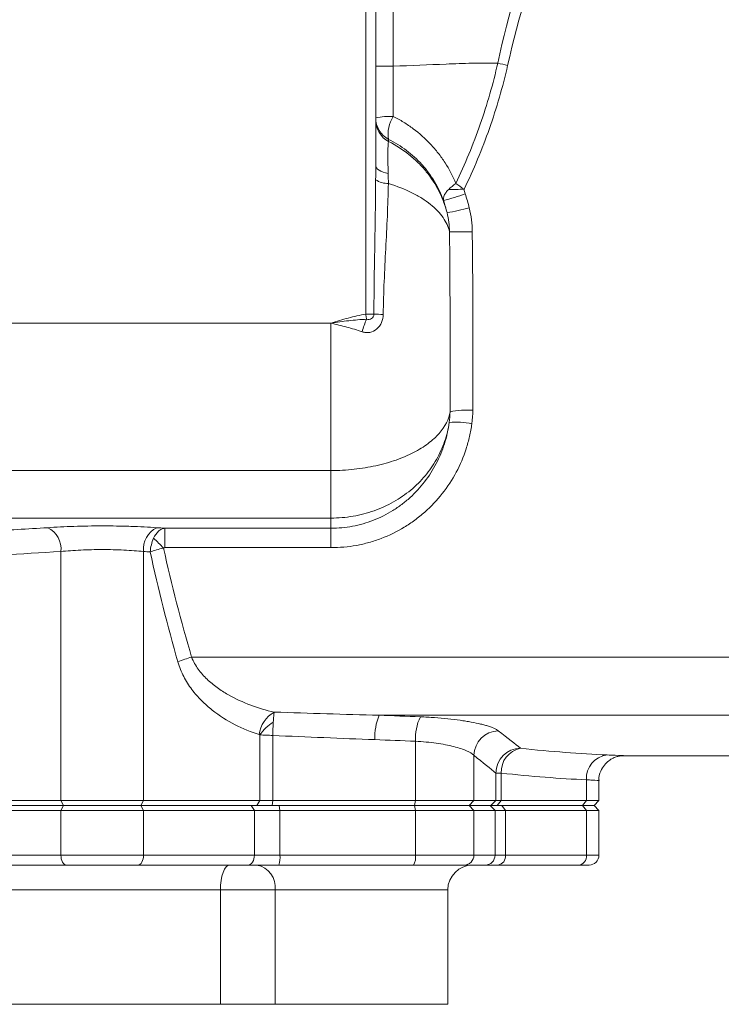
# Model space of a CAD drawing. Header units: millimetres. Extents: x 75 to 915, y -46 to 868.
# Tile 15 of 45: x 233 to 304, y 606 to 705. Entities that reach past the tile are written whole.
import ezdxf

# ---------------------------------------------------------------- set-up
doc = ezdxf.new("R2010")
doc.units = ezdxf.units.MM

msp = doc.modelspace()

# ---------------------------------------------------------------- linework, layer by layer
at = {"color": 7, "linetype": 'Continuous', "lineweight": 15}
for p, q in [((267.923, 675.132), (267.923, 755.742)), ((268.923, 755.742), (268.923, 690.07)), ((270.691, 755.742), (270.691, 700.06)), ((268.923, 700.06), (270.691, 700.06)), ((214.923, 674.242), (264.423, 674.242)), ((267.923, 675.132), (268.738, 675.132)), ((180.423, 659.412), (264.423, 659.412)), ((180.423, 654.629), (264.423, 654.629)), ((247.703, 653.611), (264.423, 653.611)), ((264.423, 651.657), (247.703, 651.657)), ((237.267, 651.276), (237.267, 626.242)), ((245.579, 651.276), (245.579, 626.242)), ((250.414, 640.647), (305.923, 640.647)), ((269.267, 634.802), (305.923, 634.802)), ((257.278, 626.242), (257.278, 632.828)), ((258.578, 632.772), (258.578, 626.242)), ((272.915, 632.196), (272.915, 626.242)), ((278.792, 630.784), (278.792, 626.242)), ((293.763, 630.742), (305.921, 630.742)), ((281, 626.242), (281, 628.993)), ((281, 628.993), (281.538, 628.993)), ((281.538, 628.993), (281.538, 626.242)), ((290.115, 628.318), (290.115, 626.242)), ((291.372, 626.242), (291.372, 628.247)), ((225.567, 626.242), (237.267, 626.242)), ((226.434, 625.742), (237.544, 625.742)), ((237.267, 626.242), (245.579, 626.242)), ((237.267, 626.242), (237.544, 625.742)), ((237.544, 625.742), (237.267, 625.242)), ((237.544, 625.742), (245.302, 625.742)), ((245.579, 626.242), (245.302, 625.742)), ((245.302, 625.742), (245.579, 625.242)), ((245.302, 625.742), (256.412, 625.742)), ((245.579, 626.242), (257.278, 626.242)), ((256.412, 625.742), (256.723, 625.242)), ((256.412, 625.742), (259.228, 625.742)), ((257.278, 626.242), (256.964, 625.742)), ((257.278, 626.242), (258.578, 626.242)), ((258.578, 626.242), (258.524, 625.742)), ((258.578, 626.242), (272.915, 626.242)), ((259.228, 625.742), (259.284, 625.242)), ((259.228, 625.742), (272.817, 625.742)), ((272.915, 626.242), (272.817, 625.742)), ((272.817, 625.742), (272.915, 625.242)), ((272.817, 625.742), (278.302, 625.742)), ((272.915, 626.242), (278.792, 626.242)), ((278.792, 626.242), (278.302, 625.742)), ((278.302, 625.742), (278.792, 625.242)), ((278.302, 625.742), (280.425, 625.742)), ((278.792, 626.242), (281, 626.242)), ((280.922, 625.242), (280.425, 625.742)), ((280.425, 625.742), (281.592, 625.742)), ((280.503, 625.742), (281, 626.242)), ((281, 626.242), (281.538, 626.242)), ((281.149, 625.742), (281.538, 626.242)), ((281.538, 626.242), (290.115, 626.242)), ((281.982, 625.242), (281.592, 625.742)), ((281.592, 625.742), (289.699, 625.742)), ((289.699, 625.742), (290.115, 626.242)), ((290.115, 625.242), (289.699, 625.742)), ((289.699, 625.742), (290.872, 625.742)), ((290.115, 626.242), (291.372, 626.242)), ((290.872, 625.742), (291.372, 626.242)), ((291.372, 625.242), (290.872, 625.742)), ((237.267, 625.242), (226.122, 625.242)), ((237.267, 625.242), (237.267, 620.742)), ((245.579, 625.242), (237.267, 625.242)), ((245.579, 625.242), (245.579, 620.742)), ((256.723, 625.242), (245.579, 625.242)), ((256.723, 620.742), (256.723, 625.242)), ((259.284, 625.242), (256.723, 625.242)), ((259.284, 625.242), (259.284, 620.742)), ((272.915, 625.242), (259.284, 625.242)), ((272.915, 625.242), (272.915, 620.742)), ((278.792, 625.242), (272.915, 625.242)), ((278.792, 625.242), (278.792, 620.742)), ((280.922, 625.242), (278.792, 625.242)), ((280.922, 620.742), (280.922, 625.242)), ((281.982, 625.242), (280.922, 625.242)), ((281.982, 625.242), (281.982, 620.742)), ((290.115, 625.242), (281.982, 625.242)), ((290.115, 625.242), (290.115, 620.742)), ((291.372, 625.242), (290.115, 625.242)), ((291.372, 620.742), (291.372, 625.242)), ((226.122, 620.742), (237.267, 620.742)), ((237.267, 620.742), (245.579, 620.742)), ((245.579, 620.742), (256.723, 620.742)), ((256.723, 620.742), (259.284, 620.742)), ((259.284, 620.742), (272.915, 620.742)), ((272.915, 620.742), (278.792, 620.742)), ((278.792, 620.742), (280.922, 620.742)), ((280.922, 620.742), (281.982, 620.742)), ((281.982, 620.742), (290.115, 620.742)), ((237.821, 619.742), (226.746, 619.742)), ((245.024, 619.742), (237.821, 619.742)), ((256.1, 619.742), (245.024, 619.742)), ((259.172, 619.742), (256.1, 619.742)), ((272.719, 619.742), (259.172, 619.742)), ((277.812, 619.742), (272.719, 619.742)), ((279.928, 619.742), (277.812, 619.742)), ((281.201, 619.742), (279.928, 619.742)), ((289.283, 619.742), (281.201, 619.742)), ((290.372, 619.742), (289.283, 619.742)), ((253.304, 617.242), (229.541, 617.242)), ((258.812, 617.242), (253.304, 617.242)), ((253.304, 605.742), (253.304, 617.242)), ((258.812, 605.742), (258.812, 617.242)), ((276.171, 605.742), (276.171, 617.242)), ((229.541, 605.742), (253.304, 605.742)), ((253.304, 605.742), (258.812, 605.742)), ((258.812, 605.742), (276.171, 605.742))]:
    msp.add_line(p, q, dxfattribs=at)
at = {"color": 8, "linetype": 'Continuous', "lineweight": 15}
for p, q in [((290.115, 620.742), (291.372, 620.742)), ((276.171, 617.242), (258.812, 617.242))]:
    msp.add_line(p, q, dxfattribs=at)
at = {"color": 7, "linetype": 'Continuous', "lineweight": 15, "flags": 128}
for points in [[(270.216, 692.709), (270.216, 692.683), (270.216, 692.656), (270.216, 692.629), (270.216, 692.602), (270.216, 692.575), (270.216, 692.547), (270.216, 692.518), (270.216, 692.49)], [(268.923, 690.07), (268.945, 689.95), (269.009, 689.833), (269.114, 689.72), (269.259, 689.613), (269.441, 689.514), (269.657, 689.425), (269.903, 689.346), (270.175, 689.28)], [(264.423, 659.412), (264.423, 661.248), (264.423, 663.092), (264.423, 664.941), (264.423, 666.795), (264.423, 668.653), (264.423, 670.514), (264.423, 672.378), (264.423, 674.242)], [(268.003, 674.62), (267.994, 674.679), (267.984, 674.739), (267.975, 674.802), (267.965, 674.866), (267.954, 674.931), (267.944, 674.998), (267.934, 675.065), (267.923, 675.132)], [(264.423, 654.629), (264.423, 654.86), (264.423, 655.219), (264.423, 655.697), (264.423, 656.282), (264.423, 656.962), (264.423, 657.722), (264.423, 658.545), (264.423, 659.412)], [(264.423, 653.611), (264.423, 653.703), (264.423, 653.805), (264.423, 653.917), (264.423, 654.039), (264.423, 654.172), (264.423, 654.314), (264.423, 654.466), (264.423, 654.629)], [(247.703, 653.611), (247.703, 653.543), (247.703, 653.414), (247.703, 653.228), (247.703, 652.988), (247.703, 652.703), (247.703, 652.38), (247.703, 652.028), (247.703, 651.657)], [(264.423, 651.657), (264.423, 652.028), (264.423, 652.38), (264.423, 652.703), (264.423, 652.988), (264.423, 653.228), (264.423, 653.414), (264.423, 653.543), (264.423, 653.611)], [(237.267, 620.742), (237.278, 620.547), (237.309, 620.359), (237.361, 620.187), (237.429, 620.035), (237.513, 619.911), (237.609, 619.818), (237.713, 619.761), (237.821, 619.742)], [(245.579, 620.742), (245.568, 620.547), (245.536, 620.359), (245.485, 620.187), (245.416, 620.035), (245.332, 619.911), (245.237, 619.818), (245.133, 619.761), (245.024, 619.742)], [(256.723, 620.742), (256.711, 620.547), (256.676, 620.359), (256.618, 620.187), (256.541, 620.035), (256.446, 619.911), (256.338, 619.818), (256.221, 619.761), (256.1, 619.742)], [(254.218, 619.742), (254.04, 619.694), (253.868, 619.552), (253.71, 619.321), (253.572, 619.01), (253.458, 618.631), (253.373, 618.199), (253.321, 617.73), (253.304, 617.242)]]:
    msp.add_lwpolyline(points, dxfattribs=at)
at = {"color": 7, "linetype": 'Continuous', "lineweight": 15}
for centre, radius, start, end in [((287.545, 724.27), 24.718, 255.10868, 257.48099), ((270.331, 688.537), 6.487, 86.86497, 102.5355), ((273.357, 693.27), 3.19, 146.84704, 190.12296), ((271.385, 694.876), 2.462, 180.15371, 241.65272), ((271.377, 694.652), 2.454, 180.18696, 241.76265), ((270.198, 690.557), 2.293, 236.02963, 269.95829), ((270.663, 706.462), 20.541, 284.30756, 290.65369), ((276.466, 738.906), 51.227, 269.76682, 271.50179), ((272.059, 709.98), 24.968, 279.29654, 284.54415), ((277.387, 738.172), 54.763, 268.90843, 271.29899), ((276.295, 670.918), 9.081, 155.93857, 164.35052), ((270.894, 739.422), 64.326, 268.07919, 268.91799), ((278.134, 656.519), 8.977, 86.48006, 101.19418), ((277.073, 656.94), 7.334, 78.06318, 95.96172), ((234.898, 651.52), 2.382, 354.11359, 64.12232), ((247.948, 651.52), 2.382, 115.8745, 185.88596), ((235.686, 640.502), 16.28, 43.07171, 47.98166), ((253.3, 630.137), 10.899, 105.35195, 113.04901), ((260.18, 632.511), 2.994, 119.36173, 173.09465), ((274.651, 632.599), 5.818, 157.73894, 182.41723), ((278.039, 632.442), 5.129, 154.54145, 182.75349), ((261.263, 630.046), 4.86, 122.96559, 145.07922), ((281.344, 630.701), 2.553, 92.2639, 178.14421), ((283.515, 628.969), 2.515, 90.67582, 179.44253), ((283.964, 629.103), 2.429, 101.37483, 182.59139), ((292.472, 628.471), 2.362, 96.70055, 183.72566), ((256.961, 620.495), 2.336, 341.18993, 6.06738), ((271.498, 620.502), 1.438, 328.10509, 9.62138), ((277.802, 620.732), 0.99, 270.57137, 0.56019), ((279.925, 620.739), 0.997, 270.1801, 0.17897), ((281.076, 620.645), 0.911, 277.84792, 6.12677), ((289.19, 620.665), 0.928, 275.70251, 4.74475), ((290.372, 620.742), 1, 270, 0), ((256.582, 617.529), 2.247, 352.67625, 80.02516), ((278.671, 617.242), 2.5, 90, 180)]:
    msp.add_arc(centre, radius, start, end, dxfattribs=at)
for points in [[(281.193, 700.382), (282.279, 705.334), (283.698, 710.169), (285.325, 714.925)], [(286.422, 714.503), (284.757, 709.812), (283.302, 705.037), (282.187, 700.139)], [(270.691, 700.06), (270.689, 698.377), (270.688, 696.695), (270.686, 695.014)], [(268.916, 688.655), (268.919, 689.128), (268.923, 689.599), (268.923, 690.07)], [(270.175, 689.28), (270.186, 688.95), (270.188, 688.611), (270.196, 688.264)], [(276.257, 687.679), (276.462, 687.878), (276.708, 688.082), (276.981, 688.283)], [(277.809, 687.696), (277.522, 687.892), (277.24, 688.092), (276.981, 688.283)], [(277.909, 687.241), (278.073, 686.773), (278.214, 686.297), (278.33, 685.812)], [(276.093, 685.34), (276.044, 685.547), (275.937, 685.956), (275.809, 686.358), (275.74, 686.558)], [(276.343, 683.419), (276.328, 684.068), (276.244, 684.709), (276.093, 685.34)], [(278.33, 685.812), (278.517, 685.027), (278.617, 684.231), (278.628, 683.424)], [(276.311, 664.234), (276.361, 664.596), (276.387, 664.96), (276.391, 665.325)], [(278.685, 665.479), (278.683, 665.022), (278.651, 664.568), (278.59, 664.115)], [(246.908, 653.663), (247.174, 653.645), (247.439, 653.628), (247.703, 653.611)], [(246.583, 652.597), (246.4, 652.197), (246.282, 651.715), (246.248, 651.23)], [(247.579, 651.62), (247.104, 651.506), (246.634, 651.368), (246.248, 651.23)], [(247.579, 651.62), (248.399, 647.913), (249.352, 644.257), (250.414, 640.647)], [(237.267, 651.276), (233.241, 650.995), (229.341, 650.833), (225.567, 650.843)], [(246.248, 651.23), (246.025, 651.245), (245.802, 651.26), (245.579, 651.276)], [(249.033, 640.165), (247.99, 643.808), (247.054, 647.494), (246.248, 651.23)], [(258.712, 635.121), (262.239, 635.015), (265.757, 634.896), (269.267, 634.802)], [(269.267, 634.802), (270.65, 634.754), (272.031, 634.702), (273.408, 634.647)], [(257.278, 632.828), (257.258, 632.851), (257.233, 632.863), (257.207, 632.871)], [(268.838, 632.353), (265.433, 632.476), (262.014, 632.633), (258.578, 632.772)], [(281.243, 633.253), (282.207, 632.495), (282.956, 631.903), (283.485, 631.484)], [(272.915, 632.196), (271.559, 632.252), (270.2, 632.304), (268.838, 632.353)], [(281, 628.993), (280.478, 629.417), (279.741, 630.016), (278.792, 630.784)], [(283.485, 631.484), (286.564, 631.158), (289.468, 630.928), (292.196, 630.817)], [(290.115, 628.318), (287.43, 628.43), (284.571, 628.663), (281.538, 628.993)]]:
    msp.add_open_spline(points, degree=3, dxfattribs=at)
for points, knots in [([(270.691, 700.06), (272.475, 700.136), (274.245, 700.209), (276.87, 700.314), (277.741, 700.348), (279.473, 700.383), (280.336, 700.389), (281.193, 700.382)], [0, 0, 0, 0, 0.5, 0.5, 0.75, 0.75, 1, 1, 1, 1]), ([(276.981, 688.283), (277.444, 689.25), (277.879, 690.23), (278.693, 692.21), (279.075, 693.212), (280.135, 696.244), (280.723, 698.297), (281.193, 700.382)], [0, 0, 0, 0, 0.25, 0.25, 0.5, 0.5, 1, 1, 1, 1]), ([(282.187, 700.139), (281.699, 697.994), (281.087, 695.881), (279.62, 691.722), (278.774, 689.684), (277.809, 687.696)], [0, 0, 0, 0, 0.5, 0.5, 1, 1, 1, 1]), ([(270.686, 695.014), (271.039, 694.838), (271.386, 694.645), (272.057, 694.232), (272.381, 694.012), (273.32, 693.312), (273.902, 692.793), (274.708, 691.934), (274.966, 691.632), (275.45, 691.012), (275.677, 690.693), (276.313, 689.708), (276.677, 689.014), (276.981, 688.283)], [0, 0, 0, 0, 0.125, 0.125, 0.25, 0.25, 0.5, 0.5, 0.625, 0.625, 0.75, 0.75, 1, 1, 1, 1]), ([(270.216, 692.49), (270.195, 692.421), (270.179, 692.298), (270.161, 692.032), (270.156, 691.928), (270.148, 691.696), (270.146, 691.569), (270.142, 691.29), (270.142, 691.139), (270.143, 690.814), (270.144, 690.639), (270.152, 690.095), (270.161, 689.702), (270.175, 689.28)], [0, 0, 0, 0, 0.25, 0.25, 0.375, 0.375, 0.5, 0.5, 0.625, 0.625, 0.75, 0.75, 1, 1, 1, 1]), ([(275.74, 686.558), (275.493, 687.233), (275.186, 687.872), (274.642, 688.776), (274.446, 689.068), (274.027, 689.635), (273.802, 689.91), (273.091, 690.699), (272.574, 691.173), (271.736, 691.808), (271.447, 692.007), (270.846, 692.378), (270.534, 692.552), (270.216, 692.709)], [0, 0, 0, 0, 0.25, 0.25, 0.375, 0.375, 0.5, 0.5, 0.75, 0.75, 0.875, 0.875, 1, 1, 1, 1]), ([(270.216, 692.49), (270.969, 692.109), (271.661, 691.663), (272.614, 690.9), (272.918, 690.629), (273.491, 690.061), (273.759, 689.766), (274.504, 688.849), (274.928, 688.197), (275.455, 687.157), (275.611, 686.801), (275.882, 686.079), (275.998, 685.713), (276.093, 685.34)], [0, 0, 0, 0, 0.25, 0.25, 0.375, 0.375, 0.5, 0.5, 0.75, 0.75, 0.875, 0.875, 1, 1, 1, 1]), ([(268.738, 675.132), (268.746, 677.388), (268.785, 679.642), (268.863, 684.15), (268.901, 686.403), (268.916, 688.655)], [0, 0, 0, 0, 0.5, 0.5, 1, 1, 1, 1]), ([(270.196, 688.264), (270.153, 686.091), (270.044, 683.911), (269.816, 679.523), (269.702, 677.322), (269.679, 675.107)], [0, 0, 0, 0, 0.5, 0.5, 1, 1, 1, 1]), ([(270.196, 688.264), (271.062, 688.005), (271.848, 687.697), (272.915, 687.167), (273.253, 686.978), (273.873, 686.587), (274.159, 686.384), (274.681, 685.965), (274.918, 685.749), (275.344, 685.303), (275.534, 685.073), (276.018, 684.377), (276.236, 683.899), (276.343, 683.419)], [0, 0, 0, 0, 0.25, 0.25, 0.375, 0.375, 0.5, 0.5, 0.625, 0.625, 0.75, 0.75, 1, 1, 1, 1]), ([(275.74, 686.558), (275.699, 686.716), (275.725, 686.897), (275.857, 687.182), (275.917, 687.281), (276.066, 687.48), (276.155, 687.579), (276.257, 687.679)], [0, 0, 0, 0, 0.5, 0.5, 0.75, 0.75, 1, 1, 1, 1]), ([(277.809, 687.696), (277.81, 687.618), (277.824, 687.541), (277.86, 687.39), (277.883, 687.315), (277.909, 687.241)], [0, 0, 0, 0, 0.5, 0.5, 1, 1, 1, 1]), ([(276.391, 665.325), (276.401, 668.333), (276.402, 671.347), (276.391, 677.384), (276.379, 680.402), (276.343, 683.419)], [0, 0, 0, 0, 0.5, 0.5, 1, 1, 1, 1]), ([(278.628, 683.424), (278.67, 680.43), (278.685, 677.437), (278.698, 671.453), (278.697, 668.464), (278.685, 665.479)], [0, 0, 0, 0, 0.5, 0.5, 1, 1, 1, 1]), ([(267.923, 675.132), (267.328, 675.039), (266.741, 674.901), (265.577, 674.59), (265, 674.416), (264.423, 674.242)], [0, 0, 0, 0, 0.5, 0.5, 1, 1, 1, 1]), ([(268.003, 674.62), (267.404, 674.6), (266.807, 674.544), (265.614, 674.406), (265.018, 674.324), (264.423, 674.242)], [0, 0, 0, 0, 0.5, 0.5, 1, 1, 1, 1]), ([(267.55, 673.367), (267.05, 673.544), (266.534, 673.693), (265.487, 673.976), (264.953, 674.109), (264.423, 674.242)], [0, 0, 0, 0, 0.5, 0.5, 1, 1, 1, 1]), ([(269.679, 675.107), (269.676, 674.826), (269.619, 674.549), (269.456, 674.171), (269.39, 674.053), (269.233, 673.834), (269.141, 673.734), (268.84, 673.475), (268.596, 673.354), (268.209, 673.28), (268.074, 673.273), (267.81, 673.294), (267.679, 673.322), (267.55, 673.367)], [0, 0, 0, 0, 0.25, 0.25, 0.375, 0.375, 0.5, 0.5, 0.75, 0.75, 0.875, 0.875, 1, 1, 1, 1]), ([(268.003, 674.62), (268.087, 674.595), (268.174, 674.588), (268.343, 674.611), (268.425, 674.641), (268.566, 674.734), (268.627, 674.799), (268.712, 674.952), (268.737, 675.041), (268.738, 675.132)], [0, 0, 0, 0, 0.25, 0.25, 0.5, 0.5, 0.75, 0.75, 1, 1, 1, 1]), ([(264.423, 659.412), (264.813, 659.412), (265.202, 659.423), (265.976, 659.464), (266.362, 659.495), (267.5, 659.618), (268.231, 659.738), (269.291, 659.973), (269.638, 660.06), (270.318, 660.253), (270.648, 660.358), (271.599, 660.694), (272.186, 660.946), (272.999, 661.366), (273.258, 661.513), (273.745, 661.814), (273.973, 661.97), (274.613, 662.448), (274.982, 662.783), (275.914, 663.834), (276.285, 664.581), (276.391, 665.325)], [0, 0, 0, 0, 0.0625, 0.0625, 0.125, 0.125, 0.25, 0.25, 0.3125, 0.3125, 0.375, 0.375, 0.5, 0.5, 0.5625, 0.5625, 0.625, 0.625, 0.75, 0.75, 1, 1, 1, 1]), ([(264.423, 654.629), (264.796, 654.629), (265.168, 654.644), (265.908, 654.708), (266.278, 654.755), (267.369, 654.943), (268.072, 655.127), (269.091, 655.488), (269.425, 655.623), (270.082, 655.921), (270.403, 656.085), (271.33, 656.609), (271.906, 657.005), (272.706, 657.667), (272.963, 657.9), (273.451, 658.384), (273.681, 658.634), (274.33, 659.407), (274.709, 659.952), (275.362, 661.102), (275.636, 661.709), (276.062, 662.948), (276.217, 663.587), (276.311, 664.234)], [0, 0, 0, 0, 0.0625, 0.0625, 0.125, 0.125, 0.25, 0.25, 0.3125, 0.3125, 0.375, 0.375, 0.5, 0.5, 0.5625, 0.5625, 0.625, 0.625, 0.75, 0.75, 0.875, 0.875, 1, 1, 1, 1]), ([(264.423, 653.611), (265.159, 653.611), (265.882, 653.68), (266.95, 653.881), (267.304, 653.965), (268.004, 654.165), (268.353, 654.283), (269.374, 654.68), (270.021, 655.004), (270.943, 655.575), (271.242, 655.78), (271.824, 656.218), (272.106, 656.452), (272.912, 657.181), (273.4, 657.711), (274.282, 658.855), (274.676, 659.474), (275.342, 660.753), (275.618, 661.418), (276.054, 662.796), (276.215, 663.511), (276.311, 664.234)], [0, 0, 0, 0, 0.125, 0.125, 0.1875, 0.1875, 0.25, 0.25, 0.375, 0.375, 0.4375, 0.4375, 0.5, 0.5, 0.625, 0.625, 0.75, 0.75, 0.875, 0.875, 1, 1, 1, 1]), ([(278.59, 664.115), (278.532, 663.687), (278.454, 663.262), (278.262, 662.42), (278.147, 662.004), (277.752, 660.782), (277.419, 659.998), (276.615, 658.49), (276.139, 657.762), (275.079, 656.421), (274.494, 655.801), (273.53, 654.949), (273.193, 654.677), (272.499, 654.167), (272.142, 653.929), (271.045, 653.266), (270.276, 652.89), (269.066, 652.43), (268.653, 652.295), (267.825, 652.064), (267.408, 651.967), (266.145, 651.735), (265.291, 651.657), (264.423, 651.657)], [0, 0, 0, 0, 0.0625, 0.0625, 0.125, 0.125, 0.25, 0.25, 0.375, 0.375, 0.5, 0.5, 0.5625, 0.5625, 0.625, 0.625, 0.75, 0.75, 0.8125, 0.8125, 0.875, 0.875, 1, 1, 1, 1]), ([(224.406, 653.249), (226.223, 653.266), (229.976, 653.3), (233.909, 653.54), (235.937, 653.663)], [0, 0, 0, 0, 0.484086, 1, 1, 1, 1]), ([(235.937, 653.663), (236.346, 653.69), (236.772, 653.715), (237.656, 653.761), (238.111, 653.78), (239.034, 653.812), (239.504, 653.824), (240.461, 653.841), (240.949, 653.845), (241.914, 653.845), (242.393, 653.841), (243.108, 653.828), (243.346, 653.823), (243.82, 653.811), (244.056, 653.804), (245.217, 653.763), (246.091, 653.717), (246.908, 653.663)], [0, 0, 0, 0, 0.125, 0.125, 0.25, 0.25, 0.375, 0.375, 0.5, 0.5, 0.625, 0.625, 0.6875, 0.6875, 0.75, 0.75, 1, 1, 1, 1]), ([(246.583, 652.597), (246.717, 652.888), (246.888, 653.131), (247.178, 653.393), (247.278, 653.462), (247.486, 653.565), (247.595, 653.598), (247.703, 653.611)], [0, 0, 0, 0, 0.5, 0.5, 0.75, 0.75, 1, 1, 1, 1]), ([(245.579, 651.276), (244.963, 651.331), (244.303, 651.379), (243.247, 651.429), (242.885, 651.442), (242.161, 651.459), (241.796, 651.463), (241.063, 651.463), (240.691, 651.459), (239.965, 651.442), (239.608, 651.429), (238.909, 651.396), (238.564, 651.376), (237.896, 651.329), (237.575, 651.303), (237.267, 651.276)], [0, 0, 0, 0, 0.25, 0.25, 0.375, 0.375, 0.5, 0.5, 0.625, 0.625, 0.75, 0.75, 0.875, 0.875, 1, 1, 1, 1]), ([(247.703, 651.657), (247.681, 651.657), (247.659, 651.654), (247.616, 651.643), (247.595, 651.635), (247.579, 651.62)], [0, 0, 0, 0, 0.5, 0.5, 1, 1, 1, 1]), ([(250.414, 640.647), (250.585, 640.202), (250.813, 639.805), (251.341, 639.071), (251.645, 638.732), (252.287, 638.119), (252.626, 637.842), (253.33, 637.332), (253.697, 637.098), (254.809, 636.459), (255.572, 636.113), (257.123, 635.534), (257.912, 635.302), (258.712, 635.121)], [0, 0, 0, 0, 0.125, 0.125, 0.25, 0.25, 0.375, 0.375, 0.5, 0.5, 0.75, 0.75, 1, 1, 1, 1]), ([(257.207, 632.871), (256.378, 633.123), (255.566, 633.447), (253.984, 634.255), (253.213, 634.737), (252.104, 635.617), (251.743, 635.937), (251.06, 636.627), (250.736, 636.997), (250.283, 637.602), (250.138, 637.812), (249.865, 638.245), (249.737, 638.468), (249.382, 639.156), (249.182, 639.643), (249.033, 640.165)], [0, 0, 0, 0, 0.25, 0.25, 0.5, 0.5, 0.625, 0.625, 0.75, 0.75, 0.8125, 0.8125, 0.875, 0.875, 1, 1, 1, 1]), ([(258.712, 635.121), (258.697, 635.026), (258.681, 634.894), (258.65, 634.555), (258.634, 634.352), (258.618, 634.124)], [0, 0, 0, 0, 0.5, 0.5, 1, 1, 1, 1]), ([(273.408, 634.647), (273.892, 634.628), (274.367, 634.602), (275.296, 634.536), (275.743, 634.497), (276.601, 634.408), (277.012, 634.358), (277.601, 634.275), (277.794, 634.246), (278.166, 634.186), (278.345, 634.156), (278.862, 634.06), (279.179, 633.994), (279.615, 633.889), (279.753, 633.853), (280.016, 633.78), (280.141, 633.743), (280.719, 633.558), (281.049, 633.406), (281.243, 633.253)], [0, 0, 0, 0, 0.125, 0.125, 0.25, 0.25, 0.375, 0.375, 0.4375, 0.4375, 0.5, 0.5, 0.625, 0.625, 0.6875, 0.6875, 0.75, 0.75, 1, 1, 1, 1]), ([(258.618, 634.124), (258.605, 633.922), (258.595, 633.706), (258.581, 633.252), (258.577, 633.011), (258.578, 632.772)], [0, 0, 0, 0, 0.5, 0.5, 1, 1, 1, 1]), ([(257.278, 632.828), (257.464, 632.82), (257.668, 632.811), (258.105, 632.792), (258.34, 632.782), (258.578, 632.772)], [0, 0, 0, 0, 0.5, 0.5, 1, 1, 1, 1]), ([(278.792, 630.784), (278.648, 630.938), (278.403, 631.09), (277.889, 631.315), (277.692, 631.389), (277.259, 631.53), (277.023, 631.597), (276.508, 631.726), (276.228, 631.788), (275.638, 631.9), (275.329, 631.951), (274.36, 632.088), (273.651, 632.157), (272.915, 632.196)], [0, 0, 0, 0, 0.25, 0.25, 0.375, 0.375, 0.5, 0.5, 0.625, 0.625, 0.75, 0.75, 1, 1, 1, 1]), ([(291.378, 628.26), (291.376, 628.275), (291.329, 628.586), (291.509, 629.146), (291.868, 629.792), (292.316, 630.226), (292.761, 630.5), (293.167, 630.651), (293.497, 630.721), (293.688, 630.734), (293.764, 630.739)], [0, 0, 0, 0, 0.0120022, 0.2487859, 0.4377563, 0.5977527, 0.7346335, 0.8488902, 0.9391343, 1, 1, 1, 1])]:
    msp.add_open_spline(points, degree=3, knots=knots, dxfattribs=at)
at = {"color": 8, "linetype": 'Continuous', "lineweight": 15}
for points, knots in [([(292.196, 630.817), (292.47, 630.806), (293.304, 630.771), (293.953, 630.738), (293.795, 630.746), (293.763, 630.747)], [0, 0, 0, 0, 0.278868, 0.851197, 1, 1, 1, 1]), ([(291.291, 628.247), (291.315, 628.246), (291.432, 628.238), (290.947, 628.271), (290.32, 628.306), (290.115, 628.318)], [0, 0, 0, 0, 0.14582, 0.720536, 1, 1, 1, 1])]:
    msp.add_open_spline(points, degree=3, knots=knots, dxfattribs=at)

doc.saveas('drawing.dxf')
